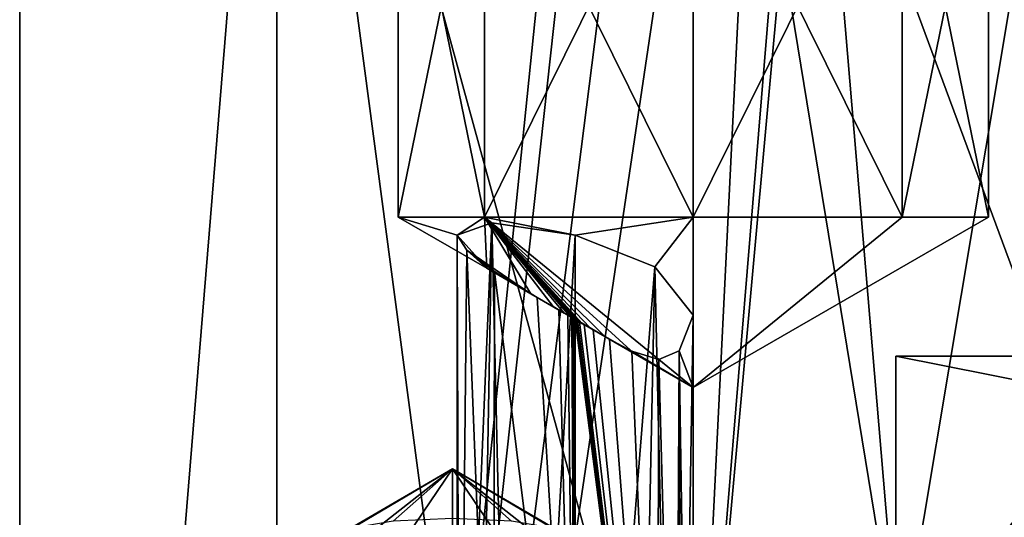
# Model space of a CAD drawing. Header units: millimetres. Extents: x -25 to 71, y -3 to 471.
# Tile 28 of 199: x -20 to 9, y 62 to 77. Entities that reach past the tile are written whole.
import ezdxf

# ---------------------------------------------------------------- set-up
doc = ezdxf.new("R2010")
doc.units = ezdxf.units.MM
doc.header["$LTSCALE"] = 65.185185
for name, color, linetype in [('1', 7, 'CONTINUOUS'), ('100', 7, 'CONTINUOUS'), ('102', 7, 'CONTINUOUS'), ('58', 7, 'CONTINUOUS'), ('59', 7, 'CONTINUOUS'), ('65', 7, 'CONTINUOUS'), ('66', 7, 'CONTINUOUS'), ('74', 7, 'CONTINUOUS'), ('76', 7, 'CONTINUOUS'), ('773', 7, 'CONTINUOUS'), ('8', 7, 'CONTINUOUS'), ('83', 7, 'CONTINUOUS'), ('85', 7, 'CONTINUOUS'), ('98', 7, 'CONTINUOUS')]:
    doc.layers.add(name, color=color, linetype=linetype)

msp = doc.modelspace()

# ---------------------------------------------------------------- linework, layer by layer
at = {"layer": '1', "color": 7, "linetype": 'CONTINUOUS', "true_color": 0x0833a0}
for points in [[(38.5, 66.881, 5.485), (38.5, 60.433, 14.36), (6, 66.881, 5.485), (38.5, 66.881, 5.485)], [(6, 66.881, 5.485), (38.5, 60.433, 14.36), (6, 60.433, 14.36), (6, 66.881, 5.485)], [(38.5, 66.881, -5.485), (38.5, 66.881, 5.485), (6, 66.881, -5.485), (38.5, 66.881, -5.485)], [(6, 66.881, -5.485), (38.5, 66.881, 5.485), (6, 66.881, 5.485), (6, 66.881, -5.485)], [(38.5, 60.433, -14.36), (38.5, 66.881, -5.485), (6, 60.433, -14.36), (38.5, 60.433, -14.36)], [(6, 60.433, -14.36), (38.5, 66.881, -5.485), (6, 66.881, -5.485), (6, 60.433, -14.36)]]:
    msp.add_3dface(points, dxfattribs=at)
at = {"layer": '100', "linetype": 'CONTINUOUS'}
for points in [[(40.5, 50, 21), (40.5, 62.344, 16.989), (0, 50, 21), (40.5, 50, 21)], [(0, 50, 21), (40.5, 62.344, 16.989), (7.7, 56.102, 20.094), (0, 50, 21)], [(7.7, 56.102, 20.094), (40.5, 62.344, 16.989), (14.343, 61.366, 17.658), (7.7, 56.102, 20.094)]]:
    msp.add_3dface(points, dxfattribs=at)
at = {"layer": '102', "linetype": 'CONTINUOUS'}
for points in [[(6.103, 57.702, 20.094), (14.343, 61.366, 17.658), (11.362, 64.338, 17.661), (6.103, 57.702, 20.094)], [(11.363, 64.34, -17.66), (7.703, 56.104, -20.093), (6.105, 57.704, -20.093), (11.363, 64.34, -17.66)], [(14.343, 61.366, -17.658), (7.703, 56.104, -20.093), (11.363, 64.34, -17.66), (14.343, 61.366, -17.658)]]:
    msp.add_3dface(points, dxfattribs=at)
at = {"layer": '58', "color": 7, "linetype": 'CONTINUOUS', "true_color": 0x0833a0}
for points in [[(-8.75, 71), (-6.125, 69.484), (-6.187, 71, -6.187), (-8.75, 71)], [(0, 65.948), (-6.187, 71, -6.187), (-1.75, 66.959), (0, 65.948)], [(-1.75, 66.959), (-6.187, 71, -6.187), (-2.625, 67.464), (-1.75, 66.959)], [(-2.625, 67.464), (-6.187, 71, -6.187), (-3.062, 67.716), (-2.625, 67.464)], [(-3.281, 67.843), (-3.062, 67.716), (-6.187, 71, -6.187), (-3.281, 67.843)], [(-3.391, 67.906), (-3.281, 67.843), (-6.187, 71, -6.187), (-3.391, 67.906)], [(-3.445, 67.937), (-3.391, 67.906), (-6.187, 71, -6.187), (-3.445, 67.937)], [(-3.459, 67.945), (-3.445, 67.937), (-6.187, 71, -6.187), (-3.459, 67.945)], [(-3.462, 67.947), (-3.459, 67.945), (-6.187, 71, -6.187), (-3.462, 67.947)], [(-3.464, 67.948), (-3.462, 67.947), (-6.187, 71, -6.187), (-3.464, 67.948)], [(-3.466, 67.949), (-3.464, 67.948), (-6.187, 71, -6.187), (-3.466, 67.949)], [(-3.473, 67.953), (-3.466, 67.949), (-6.187, 71, -6.187), (-3.473, 67.953)], [(-3.5, 67.969), (-3.473, 67.953), (-6.187, 71, -6.187), (-3.5, 67.969)], [(-3.521, 67.981), (-3.5, 67.969), (-6.187, 71, -6.187), (-3.521, 67.981)], [(-3.526, 67.984), (-3.521, 67.981), (-6.187, 71, -6.187), (-3.526, 67.984)], [(-3.528, 67.985), (-3.526, 67.984), (-6.187, 71, -6.187), (-3.528, 67.985)], [(-3.531, 67.987), (-3.528, 67.985), (-6.187, 71, -6.187), (-3.531, 67.987)], [(-3.541, 67.993), (-3.531, 67.987), (-6.187, 71, -6.187), (-3.541, 67.993)], [(-3.541, 67.993), (-6.187, 71, -6.187), (-3.582, 68.016), (-3.541, 67.993)], [(-3.664, 68.064), (-3.582, 68.016), (-6.187, 71, -6.187), (-3.664, 68.064)], [(-3.828, 68.158), (-3.664, 68.064), (-6.187, 71, -6.187), (-3.828, 68.158)], [(-4.156, 68.348), (-3.828, 68.158), (-6.187, 71, -6.187), (-4.156, 68.348)], [(-4.813, 68.727), (-4.156, 68.348), (-6.187, 71, -6.187), (-4.813, 68.727)], [(-6.125, 69.484), (-4.813, 68.727), (-6.187, 71, -6.187), (-6.125, 69.484)], [(-6.187, 71, -6.187), (0, 65.948), (0, 71, -8.75), (-6.187, 71, -6.187)], [(0, 71, -8.75), (0, 65.948), (6.187, 71, -6.187), (0, 71, -8.75)], [(6.187, 71, -6.187), (0, 65.948), (8.75, 71), (6.187, 71, -6.187)]]:
    msp.add_3dface(points, dxfattribs=at)
at = {"layer": '59', "color": 7, "linetype": 'CONTINUOUS', "true_color": 0x0833a0}
for points in [[(-8.75, 71), (-6.187, 71, -6.187), (-8.75, 83.5), (-8.75, 71)], [(-8.75, 83.5), (-6.187, 71, -6.187), (-6.187, 83.5, -6.187), (-8.75, 83.5)], [(-6.187, 71, -6.187), (0, 71, -8.75), (-6.187, 83.5, -6.187), (-6.187, 71, -6.187)], [(-6.187, 83.5, -6.187), (0, 71, -8.75), (0, 83.5, -8.75), (-6.187, 83.5, -6.187)], [(0, 71, -8.75), (6.187, 71, -6.187), (0, 83.5, -8.75), (0, 71, -8.75)], [(0, 83.5, -8.75), (6.187, 71, -6.187), (6.187, 83.5, -6.187), (0, 83.5, -8.75)], [(6.187, 71, -6.187), (8.75, 71), (6.187, 83.5, -6.187), (6.187, 71, -6.187)], [(6.187, 83.5, -6.187), (8.75, 71), (8.75, 83.5), (6.187, 83.5, -6.187)]]:
    msp.add_3dface(points, dxfattribs=at)
at = {"layer": '65', "color": 7, "linetype": 'CONTINUOUS', "true_color": 0x0833a0}
for points in [[(-6.125, 69.484), (-8.75, 71), (-7, 70.467, 3.5), (-6.125, 69.484)], [(-8.75, 71), (-6.187, 71, 6.187), (-7, 70.467, 3.5), (-8.75, 71)], [(-7, 70.467, 3.5), (-6.187, 71, 6.187), (-5.975, 70.827, 5.975), (-7, 70.467, 3.5)], [(-6.187, 71, 6.187), (0, 71, 8.75), (-3.5, 70.467, 7), (-6.187, 71, 6.187)], [(-6.187, 71, 6.187), (-3.5, 70.467, 7), (-5.975, 70.827, 5.975), (-6.187, 71, 6.187)], [(-3.5, 70.467, 7), (0, 71, 8.75), (-1.145, 69.526, 6.089), (-3.5, 70.467, 7)], [(-1.145, 69.526, 6.089), (0, 71, 8.75), (-0.006, 68.09, 3.71), (-1.145, 69.526, 6.089)], [(0, 71, 8.75), (0, 65.948), (-0.006, 68.09, 3.71), (0, 71, 8.75)], [(8.75, 71), (0, 65.948), (6.187, 71, 6.187), (8.75, 71)], [(6.187, 71, 6.187), (0, 65.948), (0, 71, 8.75), (6.187, 71, 6.187)], [(-6.719, 70.017, 2.125), (-6.125, 69.484), (-7, 70.467, 3.5), (-6.719, 70.017, 2.125)], [(-4.813, 68.727), (-6.125, 69.484), (-6.719, 70.017, 2.125), (-4.813, 68.727)], [(-5.892, 69.393, 0.945), (-4.813, 68.727), (-6.719, 70.017, 2.125), (-5.892, 69.393, 0.945)], [(-4.626, 68.621, 0.186), (-4.813, 68.727), (-5.892, 69.393, 0.945), (-4.626, 68.621, 0.186)], [(-4.156, 68.348), (-4.813, 68.727), (-4.626, 68.621, 0.186), (-4.156, 68.348)], [(-3.828, 68.158), (-4.156, 68.348), (-4.626, 68.621, 0.186), (-3.828, 68.158)], [(-3.985, 68.249, 0.034), (-3.828, 68.158), (-4.626, 68.621, 0.186), (-3.985, 68.249, 0.034)], [(-3.664, 68.064), (-3.828, 68.158), (-3.985, 68.249, 0.034), (-3.664, 68.064)], [(-3.717, 68.094, 0.007), (-3.664, 68.064), (-3.985, 68.249, 0.034), (-3.717, 68.094, 0.007)], [(-3.582, 68.016), (-3.664, 68.064), (-3.717, 68.094, 0.007), (-3.582, 68.016)], [(-3.602, 68.028, 0.001), (-3.582, 68.016), (-3.717, 68.094, 0.007), (-3.602, 68.028, 0.001)], [(-3.541, 67.993), (-3.582, 68.016), (-3.602, 68.028, 0.001), (-3.541, 67.993)], [(-3.549, 67.997, 0), (-3.541, 67.993), (-3.602, 68.028, 0.001), (-3.549, 67.997, 0)], [(-0.006, 68.09, 3.71), (0, 65.948), (-0.42, 67.037, 1.838), (-0.006, 68.09, 3.71)], [(-3.537, 67.99, 0), (-3.541, 67.993), (-3.549, 67.997, 0), (-3.537, 67.99, 0)], [(-3.531, 67.987), (-3.541, 67.993), (-3.537, 67.99, 0), (-3.531, 67.987)], [(-3.53, 67.986, 0), (-3.531, 67.987), (-3.537, 67.99, 0), (-3.53, 67.986, 0)], [(-3.527, 67.985, 0), (-3.528, 67.985), (-3.529, 67.986, 0), (-3.527, 67.985, 0)], [(-3.526, 67.984), (-3.528, 67.985), (-3.527, 67.985, 0), (-3.526, 67.984)], [(-3.462, 67.947), (-3.464, 67.948), (-3.463, 67.948, 0), (-3.462, 67.947)], [(-3.459, 67.945), (-3.462, 67.947), (-3.463, 67.948, 0), (-3.459, 67.945)], [(-3.46, 67.946, 0), (-3.459, 67.945), (-3.463, 67.948, 0), (-3.46, 67.946, 0)], [(-3.46, 67.946, 0), (-3.452, 67.941, 0), (-3.281, 67.843), (-3.46, 67.946, 0)], [(-3.281, 67.843), (-3.391, 67.906), (-3.46, 67.946, 0), (-3.281, 67.843)], [(-3.391, 67.906), (-3.445, 67.937), (-3.46, 67.946, 0), (-3.391, 67.906)], [(-3.445, 67.937), (-3.459, 67.945), (-3.46, 67.946, 0), (-3.445, 67.937)], [(-3.452, 67.941, 0), (-3.436, 67.932, 0.001), (-3.062, 67.716), (-3.452, 67.941, 0)], [(-3.062, 67.716), (-3.281, 67.843), (-3.452, 67.941, 0), (-3.062, 67.716)], [(-3.436, 67.932, 0.001), (-3.371, 67.894, 0.002), (-3.062, 67.716), (-3.436, 67.932, 0.001)], [(-3.371, 67.894, 0.002), (-3.239, 67.818, 0.01), (-1.75, 66.959), (-3.371, 67.894, 0.002)], [(-1.75, 66.959), (-2.625, 67.464), (-3.371, 67.894, 0.002), (-1.75, 66.959)], [(-2.625, 67.464), (-3.062, 67.716), (-3.371, 67.894, 0.002), (-2.625, 67.464)], [(-2.969, 67.662, 0.041), (0, 65.948), (-3.239, 67.818, 0.01), (-2.969, 67.662, 0.041)], [(0, 65.948), (-1.75, 66.959), (-3.239, 67.818, 0.01), (0, 65.948)], [(-2.486, 67.386, 0.15), (0, 65.948), (-2.969, 67.662, 0.041), (-2.486, 67.386, 0.15)], [(-1.826, 67.031, 0.426), (0, 65.948), (-2.486, 67.386, 0.15), (-1.826, 67.031, 0.426)], [(-1.021, 66.785, 1.03), (0, 65.948), (-1.826, 67.031, 0.426), (-1.021, 66.785, 1.03)], [(-0.42, 67.037, 1.838), (0, 65.948), (-1.021, 66.785, 1.03), (-0.42, 67.037, 1.838)]]:
    msp.add_3dface(points, dxfattribs=at)
at = {"layer": '66', "color": 7, "linetype": 'CONTINUOUS', "true_color": 0x0833a0}
for points in [[(-8.75, 71), (-8.75, 83.5), (-6.187, 83.5, 6.187), (-8.75, 71)], [(-6.187, 71, 6.187), (-8.75, 71), (-6.187, 83.5, 6.187), (-6.187, 71, 6.187)], [(0, 71, 8.75), (-6.187, 71, 6.187), (0, 83.5, 8.75), (0, 71, 8.75)], [(0, 83.5, 8.75), (-6.187, 71, 6.187), (-6.187, 83.5, 6.187), (0, 83.5, 8.75)], [(6.187, 71, 6.187), (0, 71, 8.75), (6.187, 83.5, 6.187), (6.187, 71, 6.187)], [(6.187, 83.5, 6.187), (0, 71, 8.75), (0, 83.5, 8.75), (6.187, 83.5, 6.187)], [(8.75, 83.5), (8.75, 71), (6.187, 71, 6.187), (8.75, 83.5)], [(8.75, 83.5), (6.187, 71, 6.187), (6.187, 83.5, 6.187), (8.75, 83.5)]]:
    msp.add_3dface(points, dxfattribs=at)
at = {"layer": '74', "linetype": 'CONTINUOUS'}
for points in [[(-10.177, 61.162, -14.164), (-7.145, 63.537, -12.806), (-10.645, 61.466, -12.441), (-10.177, 61.162, -14.164)], [(-10.645, 61.466, -12.441), (-7.145, 63.537, -12.806), (-10.177, 61.77, -10.717), (-10.645, 61.466, -12.441)], [(-8.895, 60.94, -15.426), (-7.145, 63.537, -12.806), (-10.177, 61.162, -14.164), (-8.895, 60.94, -15.426)], [(-10.177, 61.77, -10.717), (-7.145, 63.537, -12.806), (-8.895, 61.993, -9.456), (-10.177, 61.77, -10.717)], [(-7.145, 60.858, -15.888), (-7.145, 63.537, -12.806), (-8.895, 60.94, -15.426), (-7.145, 60.858, -15.888)], [(-8.895, 61.993, -9.456), (-7.145, 63.537, -12.806), (-7.145, 62.074, -8.994), (-8.895, 61.993, -9.456)]]:
    msp.add_3dface(points, dxfattribs=at)
at = {"layer": '76', "linetype": 'CONTINUOUS'}
for points in [[(-7.145, 63.537, -12.806), (-7.145, 60.858, -15.888), (-5.395, 60.94, -15.426), (-7.145, 63.537, -12.806)], [(-7.145, 62.074, -8.994), (-7.145, 63.537, -12.806), (-5.395, 61.993, -9.456), (-7.145, 62.074, -8.994)], [(-5.395, 61.993, -9.456), (-7.145, 63.537, -12.806), (-4.114, 61.77, -10.717), (-5.395, 61.993, -9.456)], [(-4.114, 61.77, -10.717), (-7.145, 63.537, -12.806), (-3.645, 61.466, -12.441), (-4.114, 61.77, -10.717)], [(-3.645, 61.466, -12.441), (-7.145, 63.537, -12.806), (-4.114, 61.162, -14.164), (-3.645, 61.466, -12.441)], [(-4.114, 61.162, -14.164), (-7.145, 63.537, -12.806), (-5.395, 60.94, -15.426), (-4.114, 61.162, -14.164)]]:
    msp.add_3dface(points, dxfattribs=at)
at = {"layer": '773', "linetype": 'CONTINUOUS'}
for points in [[(12.344, 95, 16.989), (0, 95, 21), (11.362, 64.338, 17.661), (12.344, 95, 16.989)], [(0, 95, 21), (0, 50, 21), (6.103, 57.702, 20.094), (0, 95, 21)], [(0, 95, 21), (6.103, 57.702, 20.094), (11.362, 64.338, 17.661), (0, 95, 21)], [(3.5, 88.5, -20.706), (12.344, 95, -16.989), (6.105, 57.704, -20.093), (3.5, 88.5, -20.706)], [(12.344, 95, -16.989), (11.363, 64.34, -17.66), (6.105, 57.704, -20.093), (12.344, 95, -16.989)], [(3.033, 86.754, -20.78), (3.5, 88.5, -20.706), (0, 50, -21), (3.033, 86.754, -20.78)], [(0, 50, -21), (3.5, 88.5, -20.706), (6.105, 57.704, -20.093), (0, 50, -21)], [(1.746, 85.467, -20.927), (3.033, 86.754, -20.78), (0, 50, -21), (1.746, 85.467, -20.927)], [(0, 85, -21), (1.746, 85.467, -20.927), (0, 50, -21), (0, 85, -21)]]:
    msp.add_3dface(points, dxfattribs=at)
at = {"layer": '8', "color": 7, "linetype": 'CONTINUOUS', "true_color": 0x0833a0}
for points in [[(6, 60.433, -14.36), (6, 66.881, -5.485), (6, 60.913, -4.097), (6, 60.433, -14.36)], [(6, 66.881, -5.485), (6, 66.881, 5.485), (6, 60.433, 14.36), (6, 66.881, -5.485)], [(6, 66.881, -5.485), (6, 60.433, 14.36), (6, 61.985, -1.414), (6, 66.881, -5.485)], [(6, 60.913, -4.097), (6, 66.881, -5.485), (6, 61.701, -2.886), (6, 60.913, -4.097)], [(6, 61.701, -2.886), (6, 66.881, -5.485), (6, 61.985, -1.414), (6, 61.701, -2.886)]]:
    msp.add_3dface(points, dxfattribs=at)
at = {"layer": '83', "linetype": 'CONTINUOUS'}
for points in [[(-7, 70.467, 3.5), (-5.975, 70.827, 5.975), (-6.991, 46.641, 3.746), (-7, 70.467, 3.5)], [(-6.991, 46.641, 3.746), (-5.975, 70.827, 5.975), (-6.531, 40, 5.25), (-6.991, 46.641, 3.746)], [(-5.975, 70.827, 5.975), (-5.25, 40, 6.531), (-6.531, 40, 5.25), (-5.975, 70.827, 5.975)], [(-5.975, 70.827, 5.975), (-3.5, 70.467, 7), (-5.25, 40, 6.531), (-5.975, 70.827, 5.975)], [(-6.719, 70.017, 2.125), (-7, 70.467, 3.5), (-6.928, 48.986, 2.795), (-6.719, 70.017, 2.125)], [(-7, 70.467, 3.5), (-6.991, 46.641, 3.746), (-6.928, 48.986, 2.795), (-7, 70.467, 3.5)], [(-3.5, 70.467, 7), (-3.5, 40, 7), (-5.25, 40, 6.531), (-3.5, 70.467, 7)], [(-6.719, 70.017, 2.125), (-6.928, 48.986, 2.795), (-5.927, 49.963, 0.979), (-6.719, 70.017, 2.125)], [(-5.892, 69.393, 0.945), (-6.719, 70.017, 2.125), (-5.927, 49.963, 0.979), (-5.892, 69.393, 0.945)], [(-3.5, 50.052), (-5.892, 69.393, 0.945), (-5.927, 49.963, 0.979), (-3.5, 50.052)], [(-4.626, 68.621, 0.186), (-5.892, 69.393, 0.945), (-3.5, 50.052), (-4.626, 68.621, 0.186)], [(-3.985, 68.249, 0.034), (-4.626, 68.621, 0.186), (-3.5, 50.052), (-3.985, 68.249, 0.034)], [(-3.717, 68.094, 0.007), (-3.985, 68.249, 0.034), (-3.5, 50.052), (-3.717, 68.094, 0.007)], [(-3.602, 68.028, 0.001), (-3.717, 68.094, 0.007), (-3.5, 50.052), (-3.602, 68.028, 0.001)], [(-3.549, 67.997, 0), (-3.602, 68.028, 0.001), (-3.5, 50.052), (-3.549, 67.997, 0)], [(-3.537, 67.99, 0), (-3.549, 67.997, 0), (-3.5, 50.052), (-3.537, 67.99, 0)], [(-3.53, 67.986, 0), (-3.537, 67.99, 0), (-3.5, 50.052), (-3.53, 67.986, 0)], [(-3.529, 67.986, 0), (-3.53, 67.986, 0), (-3.5, 50.052), (-3.529, 67.986, 0)], [(-3.527, 67.985, 0), (-3.529, 67.986, 0), (-3.5, 50.052), (-3.527, 67.985, 0)], [(-3.524, 67.983, 0), (-3.527, 67.985, 0), (-3.5, 50.052), (-3.524, 67.983, 0)], [(-3.5, 67.969), (-3.524, 67.983, 0), (-3.5, 50.052), (-3.5, 67.969)]]:
    msp.add_3dface(points, dxfattribs=at)
at = {"layer": '85', "linetype": 'CONTINUOUS'}
for points in [[(-3.5, 70.467, 7), (-1.145, 69.526, 6.089), (-3.5, 40, 7), (-3.5, 70.467, 7)], [(-3.5, 40, 7), (-1.145, 69.526, 6.089), (-1.75, 40, 6.531), (-3.5, 40, 7)], [(-1.145, 69.526, 6.089), (-0.469, 40, 5.25), (-1.75, 40, 6.531), (-1.145, 69.526, 6.089)], [(-1.145, 69.526, 6.089), (-0.006, 68.09, 3.71), (-0.469, 40, 5.25), (-1.145, 69.526, 6.089)], [(-0.006, 68.09, 3.71), (0, 40, 3.5), (-0.469, 40, 5.25), (-0.006, 68.09, 3.71)], [(-0.006, 68.09, 3.71), (-0.42, 67.037, 1.838), (0, 40, 3.5), (-0.006, 68.09, 3.71)], [(-3.468, 67.95, 0), (-3.5, 67.969), (-1.082, 49.237, 0.969), (-3.468, 67.95, 0)], [(-3.5, 67.969), (-3.5, 50.052), (-1.082, 49.237, 0.969), (-3.5, 67.969)], [(-3.463, 67.948, 0), (-3.468, 67.95, 0), (-1.082, 49.237, 0.969), (-3.463, 67.948, 0)], [(-3.46, 67.946, 0), (-3.463, 67.948, 0), (-1.082, 49.237, 0.969), (-3.46, 67.946, 0)], [(-3.452, 67.941, 0), (-3.46, 67.946, 0), (-1.082, 49.237, 0.969), (-3.452, 67.941, 0)], [(-3.436, 67.932, 0.001), (-3.452, 67.941, 0), (-1.082, 49.237, 0.969), (-3.436, 67.932, 0.001)], [(-3.371, 67.894, 0.002), (-3.436, 67.932, 0.001), (-1.082, 49.237, 0.969), (-3.371, 67.894, 0.002)], [(-3.239, 67.818, 0.01), (-3.371, 67.894, 0.002), (-1.082, 49.237, 0.969), (-3.239, 67.818, 0.01)], [(-2.969, 67.662, 0.041), (-3.239, 67.818, 0.01), (-1.082, 49.237, 0.969), (-2.969, 67.662, 0.041)], [(-2.486, 67.386, 0.15), (-2.969, 67.662, 0.041), (-1.082, 49.237, 0.969), (-2.486, 67.386, 0.15)], [(-1.826, 67.031, 0.426), (-2.486, 67.386, 0.15), (-1.082, 49.237, 0.969), (-1.826, 67.031, 0.426)], [(-1.021, 66.785, 1.03), (-1.826, 67.031, 0.426), (-1.082, 49.237, 0.969), (-1.021, 66.785, 1.03)], [(-0.42, 67.037, 1.838), (-1.021, 66.785, 1.03), (-0.523, 48.15, 1.659), (-0.42, 67.037, 1.838)], [(-0.354, 46.641, 1.967), (-0.42, 67.037, 1.838), (-0.523, 48.15, 1.659), (-0.354, 46.641, 1.967)], [(-0.42, 67.037, 1.838), (-0.354, 46.641, 1.967), (0, 40, 3.5), (-0.42, 67.037, 1.838)], [(-1.021, 66.785, 1.03), (-1.082, 49.237, 0.969), (-0.523, 48.15, 1.659), (-1.021, 66.785, 1.03)]]:
    msp.add_3dface(points, dxfattribs=at)
at = {"layer": '98', "linetype": 'CONTINUOUS'}
for points in [[(-12.344, 95, 16.989), (-19.972, 95, 6.489), (-19.972, 2, 6.489), (-12.344, 95, 16.989)], [(-12.344, 2, 16.989), (-12.344, 95, 16.989), (-19.972, 2, 6.489), (-12.344, 2, 16.989)], [(-19.972, 95, 6.489), (-19.972, 95, -6.489), (-19.972, 2, 6.489), (-19.972, 95, 6.489)], [(-19.972, 95, -6.489), (-12.344, 95, -16.989), (-19.972, 2, -6.489), (-19.972, 95, -6.489)], [(-19.972, 2, 6.489), (-19.972, 95, -6.489), (-19.972, 2, -6.489), (-19.972, 2, 6.489)], [(-19.972, 2, -6.489), (-12.344, 95, -16.989), (-12.344, 2, -16.989), (-19.972, 2, -6.489)], [(0, 95, 21), (-12.344, 95, 16.989), (0, 50, 21), (0, 95, 21)], [(0, 50, 21), (-12.344, 95, 16.989), (0, 2, 21), (0, 50, 21)], [(0, 2, 21), (-12.344, 95, 16.989), (-12.344, 2, 16.989), (0, 2, 21)], [(-12.344, 95, -16.989), (-3.5, 88.5, -20.706), (-12.344, 2, -16.989), (-12.344, 95, -16.989)], [(-3.5, 88.5, -20.706), (-3.033, 86.754, -20.78), (-12.344, 2, -16.989), (-3.5, 88.5, -20.706)], [(-3.033, 86.754, -20.78), (-1.746, 85.467, -20.927), (-12.344, 2, -16.989), (-3.033, 86.754, -20.78)], [(-1.746, 85.467, -20.927), (0, 85, -21), (-12.344, 2, -16.989), (-1.746, 85.467, -20.927)], [(0, 85, -21), (0, 50, -21), (-12.344, 2, -16.989), (0, 85, -21)]]:
    msp.add_3dface(points, dxfattribs=at)

doc.saveas('drawing.dxf')
